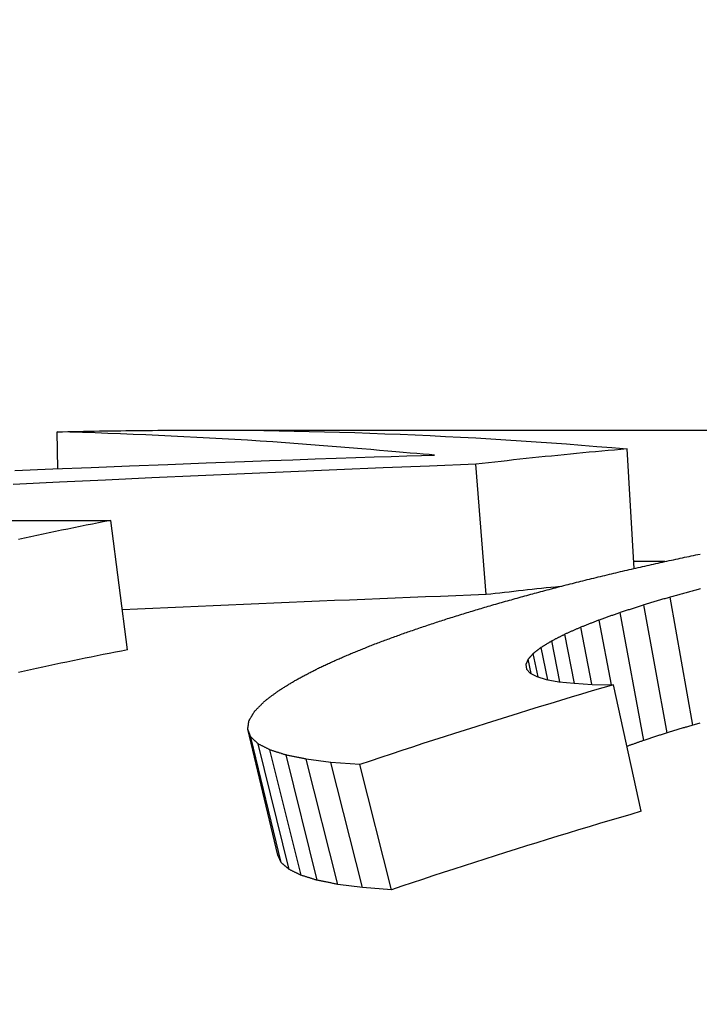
# Model space of a CAD drawing. Header units: millimetres. Extents: x 212 to 520, y 1 to 446.
# Tile 16 of 24: x 289.29 to 291.88, y 435.37 to 439.13. Entities that reach past the tile are written whole.
import ezdxf

# ---------------------------------------------------------------- set-up
doc = ezdxf.new("R2010")
doc.units = ezdxf.units.MM
doc.layers.add('Detail', color=2, linetype='Continuous')

msp = doc.modelspace()

# ---------------------------------------------------------------- linework, layer by layer
at = {"layer": 'Detail'}
for p, q in [((289.4337, 437.4187), (289.4313, 437.5592)), ((289.9161, 437.5654), (293.2541, 437.5654)), ((293.014, 437.5639), (290.2203, 437.5639)), ((290.6282, 437.4916), (290.5935, 437.4945)), ((290.6613, 437.4887), (290.6282, 437.4916)), ((290.693, 437.4859), (290.6613, 437.4887)), ((290.723, 437.4833), (290.693, 437.4859)), ((290.7515, 437.4808), (290.723, 437.4833)), ((290.7785, 437.4785), (290.7515, 437.4808)), ((290.804, 437.4763), (290.7785, 437.4785)), ((291.6324, 437.0378), (291.6059, 437.4942)), ((290.1459, 437.4461), (290.2409, 437.4495)), ((290.2409, 437.4495), (290.331, 437.4527)), ((290.331, 437.4527), (290.416, 437.4557)), ((290.416, 437.4557), (290.496, 437.4584)), ((290.496, 437.4584), (290.571, 437.4609)), ((290.571, 437.4609), (290.641, 437.4633)), ((290.641, 437.4633), (290.706, 437.4654)), ((290.706, 437.4654), (290.766, 437.4673)), ((290.766, 437.4673), (290.821, 437.4691)), ((290.8278, 437.4742), (290.804, 437.4763)), ((290.821, 437.4691), (290.871, 437.4706)), ((290.8502, 437.4723), (290.8278, 437.4742)), ((290.871, 437.4706), (290.8502, 437.4723)), ((291.0678, 436.9379), (291.0287, 437.4356)), ((286.7948, 437.2211), (289.6363, 437.2211)), ((289.6998, 436.7271), (289.6363, 437.2211)), ((291.7495, 437.0639), (291.6309, 437.0639)), ((291.8569, 436.4399), (291.7708, 436.9287)), ((291.7584, 436.4104), (291.6703, 436.8988)), ((291.546, 436.5941), (291.4996, 436.841)), ((291.6699, 436.3817), (291.5799, 436.8695)), ((291.4711, 436.5956), (291.4292, 436.8134)), ((291.4056, 436.5993), (291.3689, 436.7867)), ((291.3032, 436.6132), (291.2783, 436.7365)), ((291.3496, 436.6051), (291.3186, 436.7611)), ((291.2396, 436.6367), (291.2283, 436.6914)), ((291.2663, 436.6237), (291.248, 436.7132)), ((291.2198, 436.6716), (291.2224, 436.6539)), ((291.2224, 436.6539), (291.2363, 436.6385)), ((291.2363, 436.6385), (291.2614, 436.6252)), ((291.2614, 436.6252), (291.2976, 436.6143)), ((291.2976, 436.6143), (291.345, 436.6056)), ((291.345, 436.6056), (291.4035, 436.5994)), ((291.4035, 436.5994), (291.4732, 436.5955)), ((291.4732, 436.5955), (291.554, 436.594)), ((291.66, 436.111), (291.5539, 436.594)), ((290.1703, 436.3943), (290.1584, 436.4238)), ((290.2732, 435.9438), (290.1584, 436.4238)), ((290.2865, 435.9149), (290.1703, 436.3943)), ((290.3161, 435.8891), (290.1986, 436.3681)), ((290.3619, 435.8666), (290.2433, 436.3452)), ((290.4238, 435.8475), (290.3044, 436.3258)), ((290.4755, 436.2976), (290.3818, 436.3099)), ((290.502, 435.8319), (290.3818, 436.3099)), ((290.5856, 436.289), (290.4755, 436.2976)), ((290.5963, 435.8199), (290.4755, 436.2976)), ((290.7068, 435.8114), (290.5856, 436.289)), ((290.5963, 435.8199), (290.502, 435.8319)), ((290.7068, 435.8114), (290.5963, 435.8199))]:
    msp.add_line(p, q, dxfattribs=at)
at = {"layer": 'Detail', "flags": 128}
for points in [[(289.4313, 437.5592), (289.4515, 437.5597), (289.4717, 437.5602), (289.4919, 437.5607), (289.5121, 437.5611), (289.5323, 437.5615), (289.5525, 437.5619), (289.5727, 437.5623), (289.5929, 437.5626), (289.6131, 437.563), (289.6333, 437.5633), (289.6535, 437.5636), (289.6737, 437.5638), (289.6939, 437.5641), (289.7141, 437.5643), (289.7343, 437.5645), (289.7545, 437.5647), (289.7747, 437.5649), (289.7949, 437.565), (289.8151, 437.5651), (289.8353, 437.5652), (289.8555, 437.5653), (289.8757, 437.5653), (289.8959, 437.5654), (289.9161, 437.5654)], [(290.5935, 437.4945), (290.545, 437.4986), (290.4965, 437.5026), (290.4481, 437.5065), (290.3996, 437.5102), (290.3511, 437.5138), (290.3027, 437.5173), (290.2542, 437.5207), (290.2058, 437.5239), (290.1573, 437.5271), (290.1089, 437.5301), (290.0605, 437.5329), (290.0121, 437.5357), (289.9637, 437.5383), (289.9152, 437.5408), (289.8668, 437.5432), (289.8184, 437.5455), (289.77, 437.5476), (289.7216, 437.5497), (289.6732, 437.5516), (289.6248, 437.5533), (289.5765, 437.555), (289.5281, 437.5565), (289.4797, 437.5579), (289.4313, 437.5592)], [(290.2203, 437.5639), (290.2779, 437.563), (290.3356, 437.562), (290.3933, 437.5608), (290.451, 437.5595), (290.5087, 437.5579), (290.5664, 437.5562), (290.6241, 437.5543), (290.6818, 437.5522), (290.7395, 437.5499), (290.7972, 437.5475), (290.8549, 437.5449), (290.9127, 437.542), (290.9704, 437.539), (291.0281, 437.5359), (291.0859, 437.5325), (291.1436, 437.529), (291.2014, 437.5253), (291.2592, 437.5214), (291.3169, 437.5173), (291.3747, 437.5131), (291.4325, 437.5086), (291.4903, 437.504), (291.5481, 437.4992), (291.6059, 437.4942)], [(291.6059, 437.4942), (291.5819, 437.4922), (291.5578, 437.49), (291.5337, 437.4879), (291.5097, 437.4857), (291.4856, 437.4835), (291.4615, 437.4812), (291.4375, 437.4789), (291.4134, 437.4766), (291.3893, 437.4743), (291.3653, 437.4719), (291.3412, 437.4695), (291.3172, 437.4671), (291.2931, 437.4646), (291.2691, 437.4621), (291.245, 437.4596), (291.221, 437.4571), (291.197, 437.4545), (291.1729, 437.4519), (291.1489, 437.4492), (291.1248, 437.4466), (291.1008, 437.4439), (291.0768, 437.4411), (291.0528, 437.4384), (291.0287, 437.4356)], [(289.2692, 437.4119), (289.4153, 437.4179), (289.5614, 437.4238), (289.7075, 437.4296), (289.8536, 437.4352), (289.9998, 437.4407), (290.1459, 437.4461)], [(291.0287, 437.4356), (290.8521, 437.4287), (290.6755, 437.4216), (290.4989, 437.4144), (290.3224, 437.4069), (290.1458, 437.3993), (289.9693, 437.3915), (289.7928, 437.3836), (289.6163, 437.3754), (289.4398, 437.3671), (289.2633, 437.3586)], [(289.6363, 437.2211), (289.6127, 437.2165), (289.5892, 437.2118), (289.5656, 437.2072), (289.5421, 437.2025), (289.5185, 437.1978), (289.495, 437.193), (289.4714, 437.1883), (289.4479, 437.1834), (289.4243, 437.1786), (289.4008, 437.1737), (289.3773, 437.1688), (289.3538, 437.1639), (289.3302, 437.159), (289.3067, 437.154), (289.2832, 437.149)], [(291.6566, 437.0434), (291.665, 437.0453), (291.6735, 437.0472), (291.6819, 437.049), (291.6904, 437.0509), (291.6988, 437.0528), (291.7072, 437.0546), (291.7157, 437.0565), (291.7241, 437.0584), (291.7326, 437.0602), (291.741, 437.0621), (291.7495, 437.0639), (291.7579, 437.0657), (291.7664, 437.0676), (291.7748, 437.0694), (291.7833, 437.0713), (291.7917, 437.0731), (291.8002, 437.0749), (291.8086, 437.0767), (291.8171, 437.0785), (291.8255, 437.0804), (291.834, 437.0822), (291.8424, 437.084), (291.8509, 437.0858), (291.8594, 437.0876)], [(291.8594, 437.0876), (291.8678, 437.0893), (291.8762, 437.091), (291.8847, 437.0927)], [(291.4537, 436.9952), (291.4621, 436.9973), (291.4706, 436.9993), (291.479, 437.0013), (291.4875, 437.0034), (291.4959, 437.0054), (291.5044, 437.0075), (291.5128, 437.0095), (291.5213, 437.0115), (291.5297, 437.0135), (291.5382, 437.0156), (291.5466, 437.0176), (291.5551, 437.0196), (291.5635, 437.0216), (291.572, 437.0236), (291.5804, 437.0256), (291.5889, 437.0276), (291.5974, 437.0296), (291.6058, 437.0316), (291.6143, 437.0335), (291.6227, 437.0355), (291.6312, 437.0375), (291.6397, 437.0395), (291.6481, 437.0415), (291.6566, 437.0434)], [(291.2604, 436.9453), (291.2685, 436.9475), (291.2765, 436.9496), (291.2846, 436.9517), (291.2926, 436.9538), (291.3007, 436.9559), (291.3087, 436.958), (291.3168, 436.9601), (291.3248, 436.9622), (291.3329, 436.9643), (291.3409, 436.9664), (291.349, 436.9684), (291.357, 436.9705), (291.3651, 436.9726), (291.3731, 436.9747), (291.3812, 436.9767), (291.3892, 436.9788), (291.3973, 436.9809), (291.4053, 436.9829), (291.4134, 436.985), (291.4214, 436.987), (291.4295, 436.9891), (291.4376, 436.9911), (291.4456, 436.9932), (291.4537, 436.9952)], [(291.8814, 436.9593), (291.8768, 436.958), (291.8721, 436.9568), (291.8675, 436.9555), (291.8629, 436.9542), (291.8583, 436.953), (291.8537, 436.9517), (291.8491, 436.9504), (291.8445, 436.9492), (291.8399, 436.9479), (291.8353, 436.9466), (291.8307, 436.9454), (291.8261, 436.9441), (291.8215, 436.9428), (291.8169, 436.9415), (291.8123, 436.9403), (291.8077, 436.939), (291.803, 436.9377), (291.7984, 436.9364), (291.7938, 436.9351), (291.7892, 436.9339), (291.7846, 436.9326), (291.78, 436.9313), (291.7754, 436.93), (291.7708, 436.9287)], [(291.8864, 436.9606), (291.8814, 436.9593)], [(291.0678, 436.9379), (291.0099, 436.9356), (290.9521, 436.9334), (290.8943, 436.9312), (290.8364, 436.9289), (290.7786, 436.9266), (290.7208, 436.9243), (290.663, 436.922), (290.6051, 436.9196), (290.5473, 436.9173), (290.4895, 436.9149), (290.4317, 436.9125), (290.3739, 436.9101), (290.316, 436.9076), (290.2582, 436.9052), (290.2004, 436.9027), (290.1426, 436.9002), (290.0848, 436.8977), (290.027, 436.8951), (289.9692, 436.8926), (289.9114, 436.89), (289.8536, 436.8874), (289.7958, 436.8848), (289.738, 436.8822), (289.6802, 436.8795)], [(291.0829, 436.8956), (291.0902, 436.8977), (291.0976, 436.8998), (291.105, 436.9019), (291.1124, 436.904), (291.1198, 436.9061), (291.1272, 436.9082), (291.1346, 436.9103), (291.142, 436.9124), (291.1494, 436.9145), (291.1568, 436.9166), (291.1642, 436.9186), (291.1716, 436.9207), (291.179, 436.9228), (291.1864, 436.9248), (291.1938, 436.9269), (291.2012, 436.929), (291.2086, 436.931), (291.216, 436.9331), (291.2234, 436.9351), (291.2308, 436.9372), (291.2382, 436.9392), (291.2456, 436.9413), (291.253, 436.9433), (291.2604, 436.9453)], [(291.7708, 436.9287), (291.7666, 436.9275), (291.7624, 436.9262), (291.7583, 436.925), (291.7541, 436.9238), (291.7499, 436.9225), (291.7457, 436.9213), (291.7415, 436.92), (291.7373, 436.9188), (291.7331, 436.9176), (291.7289, 436.9163), (291.7247, 436.9151), (291.7206, 436.9138), (291.7164, 436.9126), (291.7122, 436.9113), (291.708, 436.9101), (291.7038, 436.9088), (291.6996, 436.9076), (291.6954, 436.9063), (291.6913, 436.9051), (291.6871, 436.9038), (291.6829, 436.9025), (291.6787, 436.9013), (291.6745, 436.9), (291.6703, 436.8988)], [(290.9209, 436.8462), (290.9276, 436.8483), (290.9343, 436.8504), (290.9411, 436.8525), (290.9478, 436.8546), (290.9546, 436.8567), (290.9613, 436.8587), (290.9681, 436.8608), (290.9748, 436.8629), (290.9816, 436.865), (290.9883, 436.867), (290.9951, 436.8691), (291.0018, 436.8711), (291.0086, 436.8732), (291.0153, 436.8752), (291.0221, 436.8773), (291.0288, 436.8793), (291.0356, 436.8814), (291.0423, 436.8834), (291.0491, 436.8855), (291.0558, 436.8875), (291.0626, 436.8895), (291.0693, 436.8916), (291.0761, 436.8936), (291.0829, 436.8956)], [(291.6703, 436.8988), (291.6666, 436.8975), (291.6628, 436.8963), (291.659, 436.8951), (291.6553, 436.8939), (291.6515, 436.8927), (291.6477, 436.8915), (291.6439, 436.8903), (291.6402, 436.8891), (291.6364, 436.8879), (291.6326, 436.8866), (291.6289, 436.8854), (291.6251, 436.8842), (291.6213, 436.883), (291.6176, 436.8818), (291.6138, 436.8805), (291.61, 436.8793), (291.6063, 436.8781), (291.6025, 436.8769), (291.5988, 436.8756), (291.595, 436.8744), (291.5912, 436.8732), (291.5875, 436.872), (291.5837, 436.8707), (291.5799, 436.8695)], [(290.7745, 436.7975), (290.7806, 436.7996), (290.7867, 436.8016), (290.7928, 436.8037), (290.7989, 436.8057), (290.805, 436.8078), (290.811, 436.8098), (290.8171, 436.8119), (290.8232, 436.8139), (290.8293, 436.816), (290.8354, 436.818), (290.8415, 436.82), (290.8476, 436.8221), (290.8537, 436.8241), (290.8598, 436.8261), (290.8659, 436.8282), (290.872, 436.8302), (290.8781, 436.8322), (290.8842, 436.8342), (290.8903, 436.8362), (290.8964, 436.8382), (290.9025, 436.8402), (290.9086, 436.8422), (290.9147, 436.8442), (290.9209, 436.8462)], [(291.4996, 436.841), (291.4966, 436.8399), (291.4937, 436.8387), (291.4908, 436.8376), (291.4878, 436.8364), (291.4849, 436.8353), (291.482, 436.8342), (291.479, 436.833), (291.4761, 436.8319), (291.4732, 436.8307), (291.4702, 436.8296), (291.4673, 436.8284), (291.4644, 436.8273), (291.4614, 436.8261), (291.4585, 436.825), (291.4556, 436.8238), (291.4527, 436.8227), (291.4497, 436.8215), (291.4468, 436.8204), (291.4439, 436.8192), (291.4409, 436.818), (291.438, 436.8169), (291.4351, 436.8157), (291.4322, 436.8146), (291.4292, 436.8134)], [(291.5799, 436.8695), (291.5766, 436.8683), (291.5732, 436.8671), (291.5699, 436.866), (291.5665, 436.8648), (291.5632, 436.8636), (291.5598, 436.8624), (291.5565, 436.8612), (291.5531, 436.8601), (291.5498, 436.8589), (291.5464, 436.8577), (291.5431, 436.8565), (291.5397, 436.8553), (291.5364, 436.8541), (291.533, 436.8529), (291.5297, 436.8518), (291.5263, 436.8506), (291.523, 436.8494), (291.5196, 436.8482), (291.5163, 436.847), (291.5129, 436.8458), (291.5096, 436.8446), (291.5062, 436.8434), (291.5029, 436.8422), (291.4996, 436.841)], [(291.4292, 436.8134), (291.4267, 436.8123), (291.4242, 436.8112), (291.4217, 436.8101), (291.4192, 436.809), (291.4167, 436.8079), (291.4141, 436.8068), (291.4116, 436.8057), (291.4091, 436.8046), (291.4066, 436.8035), (291.4041, 436.8024), (291.4016, 436.8012), (291.3991, 436.8001), (291.3966, 436.799), (291.394, 436.7979), (291.3915, 436.7968), (291.389, 436.7957), (291.3865, 436.7946), (291.384, 436.7935), (291.3815, 436.7923), (291.379, 436.7912), (291.3765, 436.7901), (291.374, 436.789), (291.3714, 436.7879), (291.3689, 436.7867)], [(290.6437, 436.7496), (290.6491, 436.7517), (290.6546, 436.7537), (290.66, 436.7557), (290.6654, 436.7577), (290.6709, 436.7597), (290.6763, 436.7617), (290.6818, 436.7637), (290.6872, 436.7658), (290.6927, 436.7678), (290.6981, 436.7698), (290.7036, 436.7718), (290.709, 436.7738), (290.7145, 436.7757), (290.7199, 436.7777), (290.7254, 436.7797), (290.7308, 436.7817), (290.7363, 436.7837), (290.7418, 436.7857), (290.7472, 436.7877), (290.7527, 436.7896), (290.7581, 436.7916), (290.7636, 436.7936), (290.769, 436.7955), (290.7745, 436.7975)], [(291.3689, 436.7867), (291.3668, 436.7857), (291.3647, 436.7846), (291.3626, 436.7836), (291.3605, 436.7825), (291.3584, 436.7814), (291.3563, 436.7804), (291.3542, 436.7793), (291.3521, 436.7782), (291.35, 436.7772), (291.3479, 436.7761), (291.3459, 436.775), (291.3438, 436.774), (291.3417, 436.7729), (291.3396, 436.7718), (291.3375, 436.7708), (291.3354, 436.7697), (291.3333, 436.7686), (291.3312, 436.7675), (291.3291, 436.7665), (291.327, 436.7654), (291.3249, 436.7643), (291.3228, 436.7632), (291.3207, 436.7622), (291.3186, 436.7611)], [(289.6998, 436.7271), (289.6766, 436.7226), (289.6535, 436.718), (289.6303, 436.7135), (289.6072, 436.7089), (289.5841, 436.7042), (289.5609, 436.6996), (289.5378, 436.6949), (289.5147, 436.6901), (289.4916, 436.6854), (289.4685, 436.6806), (289.4454, 436.6758), (289.4223, 436.671), (289.3992, 436.6661), (289.3761, 436.6612), (289.353, 436.6563), (289.3299, 436.6513), (289.3068, 436.6463), (289.2837, 436.6413)], [(290.5283, 436.7028), (290.5331, 436.7048), (290.5379, 436.7068), (290.5427, 436.7087), (290.5475, 436.7107), (290.5523, 436.7127), (290.5571, 436.7146), (290.5619, 436.7166), (290.5668, 436.7186), (290.5716, 436.7205), (290.5764, 436.7225), (290.5812, 436.7244), (290.586, 436.7264), (290.5908, 436.7283), (290.5956, 436.7303), (290.6004, 436.7322), (290.6052, 436.7342), (290.61, 436.7361), (290.6148, 436.7381), (290.6196, 436.74), (290.6244, 436.7419), (290.6292, 436.7439), (290.634, 436.7458), (290.6388, 436.7477), (290.6437, 436.7496)], [(291.2783, 436.7365), (291.277, 436.7356), (291.2758, 436.7346), (291.2745, 436.7336), (291.2733, 436.7327), (291.272, 436.7317), (291.2707, 436.7307), (291.2695, 436.7298), (291.2682, 436.7288), (291.2669, 436.7278), (291.2657, 436.7268), (291.2644, 436.7259), (291.2631, 436.7249), (291.2619, 436.7239), (291.2606, 436.7229), (291.2593, 436.722), (291.2581, 436.721), (291.2568, 436.72), (291.2556, 436.719), (291.2543, 436.7181), (291.253, 436.7171), (291.2518, 436.7161), (291.2505, 436.7151), (291.2492, 436.7141), (291.248, 436.7132)], [(291.3186, 436.7611), (291.3169, 436.7601), (291.3152, 436.7591), (291.3136, 436.758), (291.3119, 436.757), (291.3102, 436.756), (291.3085, 436.755), (291.3068, 436.754), (291.3052, 436.753), (291.3035, 436.7519), (291.3018, 436.7509), (291.3001, 436.7499), (291.2984, 436.7489), (291.2968, 436.7478), (291.2951, 436.7468), (291.2934, 436.7458), (291.2917, 436.7448), (291.2901, 436.7437), (291.2884, 436.7427), (291.2867, 436.7417), (291.285, 436.7407), (291.2833, 436.7396), (291.2817, 436.7386), (291.28, 436.7376), (291.2783, 436.7365)], [(290.4285, 436.6573), (290.4327, 436.6592), (290.4368, 436.6611), (290.441, 436.663), (290.4452, 436.665), (290.4493, 436.6669), (290.4535, 436.6688), (290.4576, 436.6707), (290.4618, 436.6726), (290.4659, 436.6745), (290.4701, 436.6764), (290.4742, 436.6783), (290.4784, 436.6802), (290.4826, 436.6821), (290.4867, 436.684), (290.4909, 436.6859), (290.495, 436.6878), (290.4992, 436.6897), (290.5034, 436.6915), (290.5075, 436.6934), (290.5117, 436.6953), (290.5159, 436.6972), (290.52, 436.6991), (290.5242, 436.7009), (290.5283, 436.7028)], [(291.2283, 436.6914), (291.2279, 436.6905), (291.2276, 436.6897), (291.2272, 436.6889), (291.2268, 436.6881), (291.2265, 436.6873), (291.2261, 436.6864), (291.2258, 436.6856), (291.2254, 436.6848), (291.2251, 436.684), (291.2247, 436.6831), (291.2244, 436.6823), (291.224, 436.6815), (291.2237, 436.6807), (291.2233, 436.6799), (291.2229, 436.679), (291.2226, 436.6782), (291.2222, 436.6774), (291.2219, 436.6766), (291.2215, 436.6757), (291.2212, 436.6749), (291.2208, 436.6741), (291.2205, 436.6732), (291.2201, 436.6724), (291.2198, 436.6716)], [(291.248, 436.7132), (291.2472, 436.7123), (291.2463, 436.7114), (291.2455, 436.7104), (291.2447, 436.7095), (291.2439, 436.7086), (291.243, 436.7077), (291.2422, 436.7068), (291.2414, 436.7059), (291.2406, 436.705), (291.2398, 436.7041), (291.2389, 436.7032), (291.2381, 436.7023), (291.2373, 436.7014), (291.2365, 436.7005), (291.2357, 436.6996), (291.2348, 436.6987), (291.234, 436.6977), (291.2332, 436.6968), (291.2324, 436.6959), (291.2315, 436.695), (291.2307, 436.6941), (291.2299, 436.6932), (291.2291, 436.6923), (291.2283, 436.6914)], [(290.3442, 436.6132), (290.3477, 436.6151), (290.3512, 436.6169), (290.3547, 436.6188), (290.3582, 436.6206), (290.3617, 436.6225), (290.3652, 436.6243), (290.3688, 436.6262), (290.3723, 436.628), (290.3758, 436.6299), (290.3793, 436.6317), (290.3828, 436.6335), (290.3863, 436.6354), (290.3898, 436.6372), (290.3934, 436.639), (290.3969, 436.6409), (290.4004, 436.6427), (290.4039, 436.6445), (290.4074, 436.6464), (290.4109, 436.6482), (290.4145, 436.65), (290.418, 436.6518), (290.4215, 436.6536), (290.425, 436.6555), (290.4285, 436.6573)], [(290.2752, 436.5708), (290.2781, 436.5726), (290.281, 436.5744), (290.2838, 436.5761), (290.2867, 436.5779), (290.2896, 436.5797), (290.2925, 436.5815), (290.2953, 436.5833), (290.2982, 436.585), (290.3011, 436.5868), (290.3039, 436.5886), (290.3068, 436.5903), (290.3097, 436.5921), (290.3126, 436.5939), (290.3154, 436.5956), (290.3183, 436.5974), (290.3212, 436.5992), (290.3241, 436.6009), (290.3269, 436.6027), (290.3298, 436.6044), (290.3327, 436.6062), (290.3355, 436.608), (290.3384, 436.6097), (290.3413, 436.6115), (290.3442, 436.6132)], [(291.554, 436.594), (291.5134, 436.5821), (291.4729, 436.5701), (291.4324, 436.5581), (291.3919, 436.546), (291.3514, 436.5338), (291.311, 436.5216), (291.2705, 436.5092), (291.2301, 436.4969), (291.1897, 436.4844), (291.1493, 436.4719), (291.1089, 436.4593), (291.0686, 436.4466), (291.0282, 436.4338), (290.9879, 436.421), (290.9476, 436.4081), (290.9073, 436.3952), (290.867, 436.3822), (290.8268, 436.3691), (290.7865, 436.3559), (290.7463, 436.3427), (290.7061, 436.3294), (290.6659, 436.316), (290.6258, 436.3025), (290.5856, 436.289)], [(290.2217, 436.5302), (290.2239, 436.5319), (290.2261, 436.5336), (290.2284, 436.5353), (290.2306, 436.537), (290.2328, 436.5387), (290.2351, 436.5404), (290.2373, 436.5421), (290.2395, 436.5438), (290.2417, 436.5455), (290.244, 436.5472), (290.2462, 436.5489), (290.2484, 436.5506), (290.2507, 436.5523), (290.2529, 436.554), (290.2551, 436.5557), (290.2574, 436.5573), (290.2596, 436.559), (290.2618, 436.5607), (290.2641, 436.5624), (290.2663, 436.5641), (290.2685, 436.5658), (290.2708, 436.5674), (290.273, 436.5691), (290.2752, 436.5708)], [(290.1841, 436.4919), (290.1856, 436.4935), (290.1872, 436.4951), (290.1888, 436.4967), (290.1903, 436.4983), (290.1919, 436.4999), (290.1935, 436.5015), (290.195, 436.5031), (290.1966, 436.5047), (290.1982, 436.5063), (290.1997, 436.5079), (290.2013, 436.5095), (290.2029, 436.5111), (290.2044, 436.5127), (290.206, 436.5143), (290.2076, 436.5159), (290.2091, 436.5175), (290.2107, 436.5191), (290.2123, 436.5207), (290.2138, 436.5223), (290.2154, 436.5238), (290.217, 436.5254), (290.2185, 436.527), (290.2201, 436.5286), (290.2217, 436.5302)], [(290.163, 436.4564), (290.1639, 436.4578), (290.1648, 436.4593), (290.1656, 436.4608), (290.1665, 436.4623), (290.1674, 436.4638), (290.1683, 436.4653), (290.1691, 436.4668), (290.17, 436.4683), (290.1709, 436.4697), (290.1718, 436.4712), (290.1726, 436.4727), (290.1735, 436.4742), (290.1744, 436.4757), (290.1753, 436.4771), (290.1762, 436.4786), (290.177, 436.4801), (290.1779, 436.4816), (290.1788, 436.483), (290.1797, 436.4845), (290.1806, 436.486), (290.1814, 436.4875), (290.1823, 436.4889), (290.1832, 436.4904), (290.1841, 436.4919)], [(290.1584, 436.4238), (290.1586, 436.4252), (290.1588, 436.4265), (290.159, 436.4279), (290.1592, 436.4292), (290.1594, 436.4306), (290.1596, 436.432), (290.1598, 436.4333), (290.1599, 436.4347), (290.1601, 436.4361), (290.1603, 436.4374), (290.1605, 436.4388), (290.1607, 436.4401), (290.1609, 436.4415), (290.1611, 436.4428), (290.1613, 436.4442), (290.1615, 436.4455), (290.1617, 436.4469), (290.1619, 436.4483), (290.162, 436.4496), (290.1622, 436.451), (290.1624, 436.4523), (290.1626, 436.4537), (290.1628, 436.455), (290.163, 436.4564)], [(291.8569, 436.4399), (291.8528, 436.4387), (291.8487, 436.4375), (291.8446, 436.4362), (291.8405, 436.435), (291.8364, 436.4338), (291.8323, 436.4326), (291.8282, 436.4314), (291.8241, 436.4301), (291.82, 436.4289), (291.8158, 436.4277), (291.8117, 436.4265), (291.8076, 436.4253), (291.8035, 436.424), (291.7994, 436.4228), (291.7953, 436.4216), (291.7912, 436.4203), (291.7871, 436.4191), (291.783, 436.4179), (291.7789, 436.4166), (291.7748, 436.4154), (291.7707, 436.4142), (291.7666, 436.4129), (291.7625, 436.4117), (291.7584, 436.4104)], [(291.884, 436.4475), (291.8795, 436.4462), (291.875, 436.4449), (291.8705, 436.4437), (291.8659, 436.4424), (291.8614, 436.4412), (291.8569, 436.4399)], [(290.1986, 436.3681), (290.1974, 436.3692), (290.1962, 436.3703), (290.1951, 436.3714), (290.1939, 436.3725), (290.1927, 436.3736), (290.1915, 436.3747), (290.1903, 436.3758), (290.1892, 436.3769), (290.188, 436.378), (290.1868, 436.3791), (290.1856, 436.3802), (290.1844, 436.3812), (290.1833, 436.3823), (290.1821, 436.3834), (290.1809, 436.3845), (290.1797, 436.3856), (290.1786, 436.3867), (290.1774, 436.3878), (290.1762, 436.3889), (290.175, 436.39), (290.1738, 436.3911), (290.1727, 436.3921), (290.1715, 436.3932), (290.1703, 436.3943)], [(291.7584, 436.4104), (291.7547, 436.4093), (291.751, 436.4081), (291.7473, 436.4069), (291.7436, 436.4057), (291.7399, 436.4045), (291.7363, 436.4033), (291.7326, 436.4021), (291.7289, 436.4009), (291.7252, 436.3997), (291.7215, 436.3985), (291.7178, 436.3973), (291.7141, 436.3962), (291.7104, 436.395), (291.7067, 436.3938), (291.7031, 436.3926), (291.6994, 436.3913), (291.6957, 436.3901), (291.692, 436.3889), (291.6883, 436.3877), (291.6846, 436.3865), (291.6809, 436.3853), (291.6773, 436.3841), (291.6736, 436.3829), (291.6699, 436.3817)], [(290.2433, 436.3452), (290.2414, 436.3462), (290.2396, 436.3471), (290.2377, 436.3481), (290.2358, 436.349), (290.234, 436.35), (290.2321, 436.351), (290.2303, 436.3519), (290.2284, 436.3529), (290.2265, 436.3538), (290.2247, 436.3548), (290.2228, 436.3557), (290.2209, 436.3567), (290.2191, 436.3576), (290.2172, 436.3586), (290.2154, 436.3595), (290.2135, 436.3605), (290.2116, 436.3614), (290.2098, 436.3624), (290.2079, 436.3633), (290.2061, 436.3643), (290.2042, 436.3652), (290.2023, 436.3662), (290.2005, 436.3671), (290.1986, 436.3681)], [(291.6699, 436.3817), (291.6672, 436.3808), (291.6645, 436.3798), (291.6618, 436.3789), (291.6592, 436.3779), (291.6565, 436.377), (291.6538, 436.376), (291.6511, 436.3751), (291.6484, 436.3741), (291.6458, 436.3732), (291.6431, 436.3722), (291.6404, 436.3713), (291.6377, 436.3703), (291.635, 436.3694), (291.6324, 436.3684), (291.6297, 436.3675), (291.627, 436.3665), (291.6243, 436.3655), (291.6216, 436.3646), (291.619, 436.3636), (291.6163, 436.3627), (291.6136, 436.3617), (291.6109, 436.3608), (291.6082, 436.3598), (291.6056, 436.3588)], [(290.3044, 436.3258), (290.3018, 436.3266), (290.2993, 436.3274), (290.2967, 436.3282), (290.2942, 436.329), (290.2916, 436.3299), (290.2891, 436.3307), (290.2866, 436.3315), (290.284, 436.3323), (290.2815, 436.3331), (290.2789, 436.3339), (290.2764, 436.3347), (290.2738, 436.3355), (290.2713, 436.3363), (290.2687, 436.3371), (290.2662, 436.338), (290.2636, 436.3388), (290.2611, 436.3396), (290.2586, 436.3404), (290.256, 436.3412), (290.2535, 436.342), (290.2509, 436.3428), (290.2484, 436.3436), (290.2458, 436.3444), (290.2433, 436.3452)], [(290.3818, 436.3099), (290.3786, 436.3106), (290.3753, 436.3112), (290.3721, 436.3119), (290.3689, 436.3126), (290.3657, 436.3132), (290.3624, 436.3139), (290.3592, 436.3146), (290.356, 436.3152), (290.3528, 436.3159), (290.3495, 436.3165), (290.3463, 436.3172), (290.3431, 436.3179), (290.3398, 436.3185), (290.3366, 436.3192), (290.3334, 436.3199), (290.3302, 436.3205), (290.3269, 436.3212), (290.3237, 436.3218), (290.3205, 436.3225), (290.3173, 436.3232), (290.314, 436.3238), (290.3108, 436.3245), (290.3076, 436.3251), (290.3044, 436.3258)], [(291.66, 436.111), (291.6201, 436.0993), (291.5802, 436.0876), (291.5403, 436.0758), (291.5005, 436.0639), (291.4606, 436.0519), (291.4208, 436.0399), (291.381, 436.0278), (291.3412, 436.0156), (291.3014, 436.0034), (291.2617, 435.991), (291.2219, 435.9787), (291.1822, 435.9662), (291.1425, 435.9537), (291.1028, 435.9411), (291.0631, 435.9285), (291.0235, 435.9157), (290.9838, 435.9029), (290.9442, 435.8901), (290.9046, 435.8771), (290.865, 435.8641), (290.8254, 435.851), (290.7859, 435.8379), (290.7463, 435.8247), (290.7068, 435.8114)], [(290.2865, 435.9149), (290.286, 435.9161), (290.2854, 435.9173), (290.2848, 435.9185), (290.2843, 435.9197), (290.2837, 435.9209), (290.2832, 435.9221), (290.2826, 435.9233), (290.2821, 435.9246), (290.2815, 435.9258), (290.2809, 435.927), (290.2804, 435.9282), (290.2798, 435.9294), (290.2793, 435.9306), (290.2787, 435.9318), (290.2782, 435.933), (290.2776, 435.9342), (290.2771, 435.9354), (290.2765, 435.9366), (290.276, 435.9378), (290.2754, 435.939), (290.2748, 435.9402), (290.2743, 435.9414), (290.2737, 435.9426), (290.2732, 435.9438)], [(290.3161, 435.8891), (290.3148, 435.8902), (290.3136, 435.8913), (290.3124, 435.8923), (290.3111, 435.8934), (290.3099, 435.8945), (290.3087, 435.8956), (290.3074, 435.8966), (290.3062, 435.8977), (290.305, 435.8988), (290.3037, 435.8999), (290.3025, 435.9009), (290.3013, 435.902), (290.3001, 435.9031), (290.2988, 435.9042), (290.2976, 435.9052), (290.2964, 435.9063), (290.2951, 435.9074), (290.2939, 435.9085), (290.2927, 435.9095), (290.2914, 435.9106), (290.2902, 435.9117), (290.289, 435.9127), (290.2877, 435.9138), (290.2865, 435.9149)], [(290.3619, 435.8666), (290.36, 435.8676), (290.358, 435.8685), (290.3561, 435.8694), (290.3542, 435.8704), (290.3523, 435.8713), (290.3504, 435.8723), (290.3485, 435.8732), (290.3466, 435.8741), (290.3447, 435.8751), (290.3428, 435.876), (290.3409, 435.877), (290.339, 435.8779), (290.3371, 435.8788), (290.3351, 435.8798), (290.3332, 435.8807), (290.3313, 435.8816), (290.3294, 435.8826), (290.3275, 435.8835), (290.3256, 435.8844), (290.3237, 435.8854), (290.3218, 435.8863), (290.3199, 435.8872), (290.318, 435.8882), (290.3161, 435.8891)], [(290.4238, 435.8475), (290.4213, 435.8483), (290.4187, 435.8491), (290.4161, 435.8499), (290.4135, 435.8507), (290.4109, 435.8515), (290.4083, 435.8523), (290.4058, 435.8531), (290.4032, 435.8539), (290.4006, 435.8547), (290.398, 435.8555), (290.3954, 435.8563), (290.3928, 435.8571), (290.3903, 435.8579), (290.3877, 435.8587), (290.3851, 435.8595), (290.3825, 435.8603), (290.3799, 435.8611), (290.3774, 435.8619), (290.3748, 435.8627), (290.3722, 435.8635), (290.3696, 435.8642), (290.367, 435.865), (290.3644, 435.8658), (290.3619, 435.8666)], [(290.502, 435.8319), (290.4988, 435.8326), (290.4955, 435.8332), (290.4922, 435.8339), (290.489, 435.8345), (290.4857, 435.8352), (290.4825, 435.8359), (290.4792, 435.8365), (290.476, 435.8372), (290.4727, 435.8378), (290.4694, 435.8385), (290.4662, 435.8391), (290.4629, 435.8398), (290.4597, 435.8404), (290.4564, 435.8411), (290.4532, 435.8417), (290.4499, 435.8424), (290.4466, 435.843), (290.4434, 435.8437), (290.4401, 435.8443), (290.4369, 435.8449), (290.4336, 435.8456), (290.4304, 435.8462), (290.4271, 435.8469), (290.4238, 435.8475)]]:
    msp.add_lwpolyline(points, dxfattribs=at)
at = {"layer": 'Detail'}
for centre, major_axis, ratio, start_param, end_param in [((312.4266, 409.0654), (0, 27.75), 0.819152, 5.409851, 10.298112), ((293.2543, 409.0654), (0.0001, 28), 0.819162, 0.083129, 0.095479)]:
    msp.add_ellipse(centre, major_axis=major_axis, ratio=ratio, start_param=start_param, end_param=end_param, dxfattribs=at)

doc.saveas('drawing.dxf')
